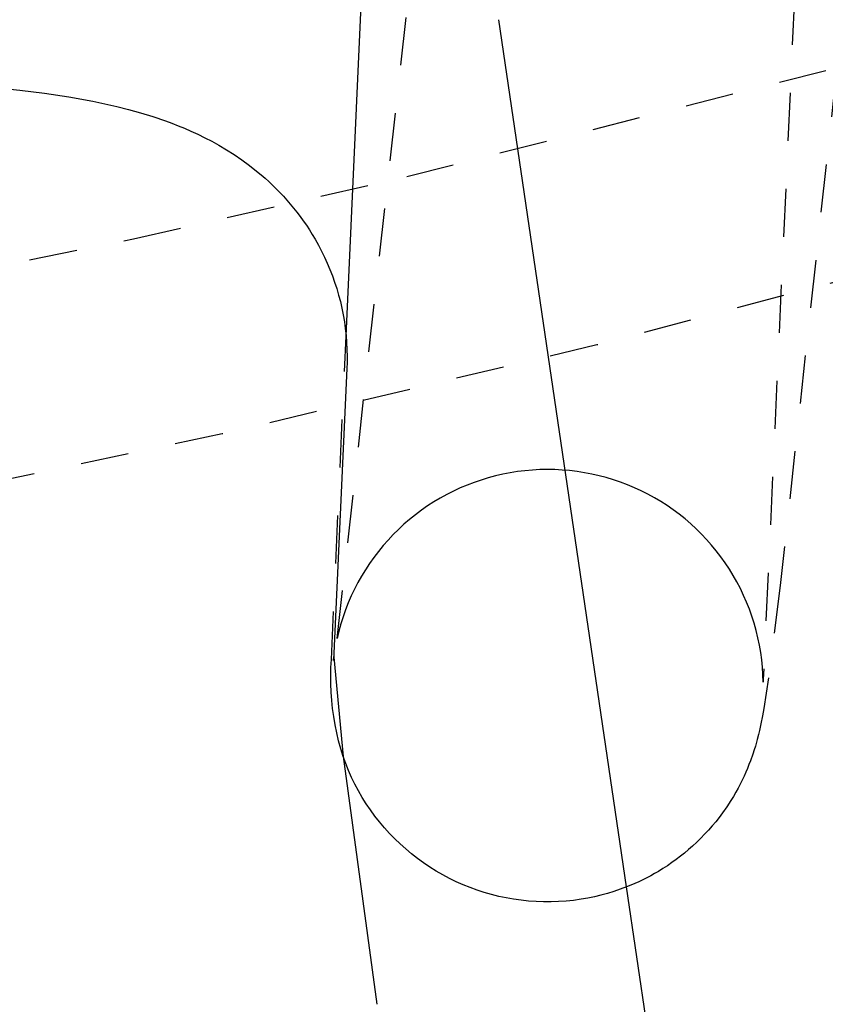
# Model space of a CAD drawing. Header units: millimetres. Extents: x 0 to 1551, y 0 to 1543.
# Tile 63 of 69: x 1383 to 1416, y 1147 to 1188. Entities that reach past the tile are written whole.
import ezdxf

# ---------------------------------------------------------------- set-up
doc = ezdxf.new("R2010")
doc.units = ezdxf.units.MM
doc.linetypes.add('Hidden', pattern=[4, 2, -2])
doc.layers.add('Make2D$Hidden$Curves', color=7, linetype='Hidden', true_color=0x8c8c8c)
doc.layers.add('Make2D$Visible$Curves', color=7, linetype='Continuous', true_color=0x000000)

msp = doc.modelspace()

# ---------------------------------------------------------------- linework, layer by layer
at = {"layer": 'Make2D$Hidden$Curves'}
for p, q in [((1416.239, 1213.203), (1413.849, 1160.825)), ((1396.106, 1162.52), (1401.161, 1207.95)), ((1419.066, 1206.102), (1414.554, 1164.721)), ((1399.006, 1181.743), (1417.237, 1186.359)), ((1387.633, 1179.15), (1399.006, 1181.743)), ((1363.696, 1174.34), (1387.633, 1179.15)), ((1422.423, 1178.829), (1406.921, 1174.734)), ((1395.867, 1161.646), (1396.482, 1175.104)), ((1406.921, 1174.734), (1391.322, 1171.026)), ((1391.322, 1171.026), (1375.635, 1167.708)), ((1403.004, 1169.352), (1402.701, 1169.282)), ((1403.309, 1169.412), (1403.004, 1169.352)), ((1403.616, 1169.46), (1403.309, 1169.412)), ((1403.924, 1169.498), (1403.616, 1169.46)), ((1404.234, 1169.526), (1403.924, 1169.498)), ((1404.544, 1169.542), (1404.234, 1169.526)), ((1404.855, 1169.548), (1404.544, 1169.542)), ((1405.166, 1169.543), (1404.855, 1169.548)), ((1405.476, 1169.527), (1405.166, 1169.543)), ((1405.786, 1169.501), (1405.476, 1169.527)), ((1406.095, 1169.464), (1405.786, 1169.501)), ((1406.402, 1169.416), (1406.095, 1169.464)), ((1406.707, 1169.358), (1406.402, 1169.416)), ((1407.01, 1169.289), (1406.707, 1169.358)), ((1401.809, 1169.011), (1401.519, 1168.9)), ((1402.103, 1169.111), (1401.809, 1169.011)), ((1402.4, 1169.202), (1402.103, 1169.111)), ((1402.701, 1169.282), (1402.4, 1169.202)), ((1407.311, 1169.209), (1407.01, 1169.289)), ((1407.608, 1169.12), (1407.311, 1169.209)), ((1407.902, 1169.02), (1407.608, 1169.12)), ((1408.193, 1168.91), (1407.902, 1169.02)), ((1400.95, 1168.648), (1400.673, 1168.507)), ((1401.232, 1168.779), (1400.95, 1168.648)), ((1401.519, 1168.9), (1401.232, 1168.779)), ((1408.48, 1168.79), (1408.193, 1168.91)), ((1408.762, 1168.66), (1408.48, 1168.79)), ((1409.04, 1168.52), (1408.762, 1168.66)), ((1409.313, 1168.371), (1409.04, 1168.52)), ((1400.134, 1168.198), (1399.873, 1168.03)), ((1400.401, 1168.357), (1400.134, 1168.198)), ((1400.673, 1168.507), (1400.401, 1168.357)), ((1409.58, 1168.212), (1409.313, 1168.371)), ((1409.842, 1168.044), (1409.58, 1168.212)), ((1399.618, 1167.852), (1399.369, 1167.666)), ((1399.873, 1168.03), (1399.618, 1167.852)), ((1410.097, 1167.868), (1409.842, 1168.044)), ((1410.347, 1167.682), (1410.097, 1167.868)), ((1399.126, 1167.471), (1398.891, 1167.268)), ((1399.369, 1167.666), (1399.126, 1167.471)), ((1410.59, 1167.488), (1410.347, 1167.682)), ((1410.826, 1167.286), (1410.59, 1167.488)), ((1411.055, 1167.076), (1410.826, 1167.286)), ((1398.663, 1167.057), (1398.442, 1166.839)), ((1398.891, 1167.268), (1398.663, 1167.057)), ((1411.276, 1166.858), (1411.055, 1167.076)), ((1398.229, 1166.612), (1398.024, 1166.379)), ((1398.442, 1166.839), (1398.229, 1166.612)), ((1411.49, 1166.632), (1411.276, 1166.858)), ((1411.696, 1166.399), (1411.49, 1166.632)), ((1397.827, 1166.138), (1397.638, 1165.891)), ((1398.024, 1166.379), (1397.827, 1166.138)), ((1411.893, 1166.16), (1411.696, 1166.399)), ((1412.083, 1165.913), (1411.893, 1166.16)), ((1397.638, 1165.891), (1397.458, 1165.638)), ((1412.263, 1165.66), (1412.083, 1165.913)), ((1412.435, 1165.401), (1412.263, 1165.66)), ((1397.287, 1165.378), (1397.125, 1165.113)), ((1397.458, 1165.638), (1397.287, 1165.378)), ((1412.598, 1165.136), (1412.435, 1165.401)), ((1396.973, 1164.842), (1396.83, 1164.566)), ((1397.125, 1165.113), (1396.973, 1164.842)), ((1412.751, 1164.866), (1412.598, 1165.136)), ((1412.895, 1164.59), (1412.751, 1164.866)), ((1396.83, 1164.566), (1396.696, 1164.285)), ((1413.029, 1164.31), (1412.895, 1164.59)), ((1414.554, 1164.721), (1414.061, 1160.877)), ((1396.696, 1164.285), (1396.573, 1164)), ((1413.154, 1164.025), (1413.029, 1164.31)), ((1413.269, 1163.736), (1413.154, 1164.025)), ((1396.459, 1163.711), (1396.355, 1163.418)), ((1396.573, 1164), (1396.459, 1163.711)), ((1413.373, 1163.443), (1413.269, 1163.736)), ((1396.355, 1163.418), (1396.262, 1163.122)), ((1413.467, 1163.147), (1413.373, 1163.443)), ((1396.179, 1162.822), (1396.106, 1162.52)), ((1396.262, 1163.122), (1396.179, 1162.822)), ((1413.551, 1162.848), (1413.467, 1163.147)), ((1413.625, 1162.546), (1413.551, 1162.848)), ((1413.688, 1162.242), (1413.625, 1162.546)), ((1413.741, 1161.935), (1413.688, 1162.242)), ((1395.848, 1161.304), (1395.867, 1161.645)), ((1395.959, 1161.599), (1395.964, 1161.768)), ((1413.783, 1161.627), (1413.741, 1161.935)), ((1413.814, 1161.318), (1413.783, 1161.627)), ((1395.84, 1160.963), (1395.848, 1161.304)), ((1413.834, 1161.008), (1413.814, 1161.318)), ((1395.843, 1160.621), (1395.84, 1160.963)), ((1413.844, 1160.697), (1413.834, 1161.008)), ((1413.849, 1160.825), (1413.844, 1160.697)), ((1414.061, 1160.877), (1413.867, 1159.593)), ((1395.857, 1160.28), (1395.843, 1160.621)), ((1395.882, 1159.939), (1395.857, 1160.28)), ((1395.917, 1159.599), (1395.882, 1159.939)), ((1395.964, 1159.26), (1395.917, 1159.599)), ((1413.867, 1159.593), (1413.815, 1159.296)), ((1396.021, 1158.924), (1395.964, 1159.26)), ((1413.815, 1159.296), (1413.75, 1158.96)), ((1396.089, 1158.589), (1396.021, 1158.924)), ((1413.691, 1158.685), (1413.65, 1158.513)), ((1413.75, 1158.96), (1413.691, 1158.685)), ((1396.168, 1158.256), (1396.089, 1158.589)), ((1413.598, 1158.311), (1413.521, 1158.036)), ((1413.65, 1158.513), (1413.598, 1158.311)), ((1396.258, 1157.927), (1396.168, 1158.256)), ((1396.358, 1157.6), (1396.258, 1157.927)), ((1413.472, 1157.878), (1413.415, 1157.703)), ((1413.521, 1158.036), (1413.472, 1157.878)), ((1413.415, 1157.703), (1413.312, 1157.415)), ((1413.19, 1157.107), (1413.122, 1156.948)), ((1413.253, 1157.263), (1413.19, 1157.107)), ((1413.312, 1157.415), (1413.253, 1157.263)), ((1413.048, 1156.785), (1412.97, 1156.62)), ((1413.122, 1156.948), (1413.048, 1156.785)), ((1412.796, 1156.282), (1412.701, 1156.111)), ((1412.886, 1156.453), (1412.796, 1156.282)), ((1412.97, 1156.62), (1412.886, 1156.453)), ((1412.602, 1155.94), (1412.498, 1155.771)), ((1412.701, 1156.111), (1412.602, 1155.94)), ((1412.328, 1155.51), (1412.148, 1155.254)), ((1412.498, 1155.771), (1412.328, 1155.51)), ((1412.01, 1155.069), (1411.866, 1154.888)), ((1412.148, 1155.254), (1412.01, 1155.069)), ((1411.718, 1154.709), (1411.564, 1154.534)), ((1411.866, 1154.888), (1411.718, 1154.709)), ((1411.243, 1154.195), (1411.076, 1154.031)), ((1411.406, 1154.362), (1411.243, 1154.195)), ((1411.564, 1154.534), (1411.406, 1154.362)), ((1410.905, 1153.872), (1410.739, 1153.726)), ((1411.076, 1154.031), (1410.905, 1153.872)), ((1410.396, 1153.446), (1410.22, 1153.312)), ((1410.569, 1153.584), (1410.396, 1153.446)), ((1410.739, 1153.726), (1410.569, 1153.584)), ((1409.857, 1153.057), (1409.671, 1152.937)), ((1410.04, 1153.183), (1409.857, 1153.057)), ((1410.22, 1153.312), (1410.04, 1153.183)), ((1408.997, 1152.551), (1408.832, 1152.468)), ((1409.16, 1152.638), (1408.997, 1152.551)), ((1409.322, 1152.727), (1409.16, 1152.638)), ((1409.481, 1152.821), (1409.322, 1152.727)), ((1409.671, 1152.937), (1409.481, 1152.821)), ((1408.328, 1152.24), (1408.157, 1152.171)), ((1408.498, 1152.313), (1408.328, 1152.24)), ((1408.666, 1152.389), (1408.498, 1152.313)), ((1408.832, 1152.468), (1408.666, 1152.389))]:
    msp.add_line(p, q, dxfattribs=at)
at = {"layer": 'Make2D$Visible$Curves'}
for p, q in [((1396.482, 1175.104), (1397.657, 1200.845)), ((1408.157, 1152.171), (1402.836, 1188.272)), ((1381.841, 1185.441), (1382.899, 1185.336)), ((1382.899, 1185.336), (1383.919, 1185.211)), ((1383.919, 1185.211), (1384.943, 1185.058)), ((1384.943, 1185.058), (1385.936, 1184.879)), ((1385.936, 1184.879), (1386.436, 1184.774)), ((1386.436, 1184.774), (1386.935, 1184.66)), ((1386.935, 1184.66), (1387.429, 1184.534)), ((1387.429, 1184.534), (1387.92, 1184.398)), ((1387.92, 1184.398), (1388.439, 1184.238)), ((1388.439, 1184.238), (1388.963, 1184.059)), ((1388.963, 1184.059), (1389.225, 1183.961)), ((1389.225, 1183.961), (1389.489, 1183.859)), ((1389.489, 1183.859), (1389.752, 1183.75)), ((1389.752, 1183.75), (1390.016, 1183.635)), ((1390.016, 1183.635), (1390.304, 1183.503)), ((1390.304, 1183.503), (1390.594, 1183.361)), ((1390.594, 1183.361), (1390.885, 1183.209)), ((1390.885, 1183.209), (1391.177, 1183.047)), ((1391.177, 1183.047), (1391.499, 1182.858)), ((1391.499, 1182.858), (1391.82, 1182.654)), ((1391.82, 1182.654), (1392.14, 1182.436)), ((1392.14, 1182.436), (1392.46, 1182.201)), ((1392.46, 1182.201), (1392.682, 1182.028)), ((1392.682, 1182.028), (1392.948, 1181.809)), ((1392.948, 1181.809), (1393.107, 1181.671)), ((1393.107, 1181.671), (1393.263, 1181.53)), ((1393.263, 1181.53), (1393.417, 1181.384)), ((1393.417, 1181.384), (1393.57, 1181.235)), ((1393.57, 1181.235), (1393.72, 1181.082)), ((1393.72, 1181.082), (1393.868, 1180.925)), ((1393.868, 1180.925), (1394.013, 1180.764)), ((1394.013, 1180.764), (1394.156, 1180.599)), ((1394.156, 1180.599), (1394.296, 1180.43)), ((1394.296, 1180.43), (1394.433, 1180.257)), ((1394.433, 1180.257), (1394.568, 1180.08)), ((1394.568, 1180.08), (1394.699, 1179.899)), ((1394.699, 1179.899), (1394.828, 1179.713)), ((1394.828, 1179.713), (1394.953, 1179.523)), ((1394.953, 1179.523), (1395.074, 1179.329)), ((1395.074, 1179.329), (1395.192, 1179.131)), ((1395.192, 1179.131), (1395.329, 1178.887)), ((1395.329, 1178.887), (1395.46, 1178.639)), ((1395.46, 1178.639), (1395.583, 1178.387)), ((1395.583, 1178.387), (1395.699, 1178.132)), ((1395.699, 1178.132), (1395.808, 1177.874)), ((1395.808, 1177.874), (1395.909, 1177.612)), ((1395.909, 1177.612), (1396.003, 1177.347)), ((1396.003, 1177.347), (1396.09, 1177.079)), ((1396.09, 1177.079), (1396.169, 1176.808)), ((1396.169, 1176.808), (1396.241, 1176.535)), ((1396.241, 1176.535), (1396.304, 1176.259)), ((1396.304, 1176.259), (1396.36, 1175.98)), ((1396.36, 1175.98), (1396.408, 1175.699)), ((1396.408, 1175.699), (1396.447, 1175.417)), ((1396.447, 1175.417), (1396.479, 1175.132)), ((1396.479, 1175.132), (1396.502, 1174.845)), ((1396.502, 1174.845), (1396.517, 1174.549)), ((1396.517, 1174.549), (1396.523, 1174.254)), ((1396.523, 1174.254), (1396.522, 1174.002)), ((1396.522, 1174.002), (1396.513, 1173.751)), ((1396.513, 1173.751), (1395.959, 1161.599)), ((1395.959, 1161.598), (1395.959, 1161.599)), ((1395.964, 1161.743), (1396.358, 1157.6)), ((1396.358, 1157.6), (1397.767, 1147.286)), ((1396.466, 1157.306), (1396.358, 1157.6)), ((1396.584, 1157.015), (1396.466, 1157.306)), ((1396.712, 1156.729), (1396.584, 1157.015)), ((1396.85, 1156.448), (1396.712, 1156.729)), ((1396.998, 1156.171), (1396.85, 1156.448)), ((1397.156, 1155.9), (1396.998, 1156.171)), ((1397.322, 1155.635), (1397.156, 1155.9)), ((1397.498, 1155.375), (1397.322, 1155.635)), ((1397.683, 1155.122), (1397.498, 1155.375)), ((1397.876, 1154.875), (1397.683, 1155.122)), ((1398.078, 1154.636), (1397.876, 1154.875)), ((1398.288, 1154.403), (1398.078, 1154.636)), ((1398.506, 1154.178), (1398.288, 1154.403)), ((1398.732, 1153.96), (1398.506, 1154.178)), ((1398.965, 1153.751), (1398.732, 1153.96)), ((1399.206, 1153.55), (1398.965, 1153.751)), ((1399.453, 1153.357), (1399.206, 1153.55)), ((1399.707, 1153.173), (1399.453, 1153.357)), ((1399.967, 1152.998), (1399.707, 1153.173)), ((1400.232, 1152.832), (1399.967, 1152.998)), ((1400.504, 1152.675), (1400.232, 1152.832)), ((1400.781, 1152.528), (1400.504, 1152.675)), ((1401.063, 1152.391), (1400.781, 1152.528)), ((1401.349, 1152.264), (1401.063, 1152.391)), ((1401.64, 1152.146), (1401.349, 1152.264)), ((1401.934, 1152.039), (1401.64, 1152.146)), ((1408.157, 1152.171), (1407.894, 1152.072)), ((1449.95, 868.605), (1408.157, 1152.171)), ((1402.232, 1151.942), (1401.934, 1152.039)), ((1402.534, 1151.856), (1402.232, 1151.942)), ((1402.838, 1151.78), (1402.534, 1151.856)), ((1403.144, 1151.715), (1402.838, 1151.78)), ((1403.453, 1151.66), (1403.144, 1151.715)), ((1406.815, 1151.761), (1406.54, 1151.705)), ((1407.088, 1151.827), (1406.815, 1151.761)), ((1407.359, 1151.9), (1407.088, 1151.827)), ((1407.628, 1151.982), (1407.359, 1151.9)), ((1407.894, 1152.072), (1407.628, 1151.982)), ((1403.763, 1151.616), (1403.453, 1151.66)), ((1404.075, 1151.583), (1403.763, 1151.616)), ((1404.388, 1151.561), (1404.075, 1151.583)), ((1404.701, 1151.55), (1404.388, 1151.561)), ((1405.014, 1151.55), (1404.701, 1151.55)), ((1405.328, 1151.56), (1405.014, 1151.55)), ((1405.64, 1151.582), (1405.328, 1151.56)), ((1405.952, 1151.614), (1405.64, 1151.582)), ((1406.263, 1151.657), (1405.952, 1151.614)), ((1406.54, 1151.705), (1406.263, 1151.657))]:
    msp.add_line(p, q, dxfattribs=at)

doc.saveas('drawing.dxf')
